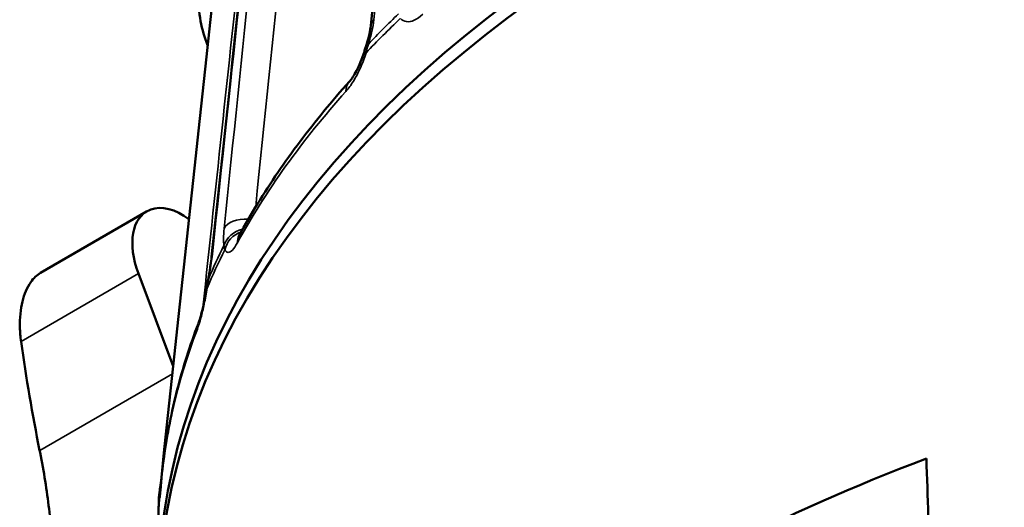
# Model space of a CAD drawing. Header units: millimetres. Extents: x 40 to 2195, y 40 to 1687.
# Tile 134 of 185: x 1448 to 1499, y 266 to 292. Entities that reach past the tile are written whole.
import ezdxf

# ---------------------------------------------------------------- set-up
doc = ezdxf.new("R2010")
doc.units = ezdxf.units.MM
doc.header["$LTSCALE"] = 8
doc.layers.add('Visible (ISO)', color=7, linetype='Continuous', lineweight=50)
doc.layers.add('Visible Narrow (ISO)', color=7, linetype='Continuous', lineweight=35)

msp = doc.modelspace()

# ---------------------------------------------------------------- linework, layer by layer
at = {"layer": 'Visible (ISO)'}
for p, q in [((1448.806, 278.24), (1454.382, 281.459)), ((1453.956, 278.201), (1455.785, 273.337))]:
    msp.add_line(p, q, dxfattribs=at)
for centre, major_axis, ratio, start_param, end_param in [((1543.011, 261.393), (-88, 0), 0.57735, 3.448862, 6.291221), ((1543.011, 260.576), (88, 0), 0.57735, 0.301583, 3.153936), ((1464.169, 297.001), (-5, -8.66), 0.57735, 5.497787, 5.874255), ((1456.182, 278.342), (-1.8, 3.118), 0.57735, 6.198299, 7.575016), ((1465.937, 259.352), (-12.5, 21.651), 0.57735, 6.193539, 6.198299), ((1456.238, 278.363), (-1.8, 3.118), 0.57735, 5.34998, 6.193539), ((1507.791, 285.973), (-4.888, 77.411), 0.784931, 1.668009, 1.743076), ((1543.011, 226.284), (87.267, 0), 0.57735, 2.148439, 2.45951)]:
    msp.add_ellipse(centre, major_axis=major_axis, ratio=ratio, start_param=start_param, end_param=end_param, dxfattribs=at)
for points in [[(1466.162, 291.204), (1468.884, 318.382), (1471.606, 345.559), (1474.329, 372.736)], [(1457.802, 279.091), (1460.748, 306.699), (1463.695, 334.308), (1466.644, 361.916)], [(1455.16, 267.504), (1458.13, 295.218), (1461.101, 322.933), (1464.074, 350.647)], [(1465.813, 289.818), (1465.853, 289.948), (1465.894, 290.077), (1465.936, 290.205)], [(1457.538, 277.451), (1457.56, 277.6), (1457.585, 277.748), (1457.614, 277.894)], [(1495.663, 259.478), (1495.629, 260.478), (1495.562, 262.479), (1495.46, 265.484), (1495.393, 267.489), (1495.359, 268.493)], [(1455.03, 266.407), (1455.033, 266.495), (1455.042, 266.58), (1455.055, 266.664)]]:
    msp.add_open_spline(points, degree=3, dxfattribs=at)
for points, knots in [([(1465.936, 290.204), (1466.002, 290.408), (1466.057, 290.611), (1466.128, 290.944), (1466.15, 291.085), (1466.162, 291.204)], [0, 0, 0, 0, 0.0656018, 0.0656018, 0.1190123, 0.1190123, 0.1190123, 0.1190123]), ([(1465.045, 288.29), (1465.083, 288.333), (1465.132, 288.393), (1465.24, 288.547), (1465.301, 288.644), (1465.434, 288.88), (1465.507, 289.026), (1465.651, 289.352), (1465.722, 289.539), (1465.794, 289.757), (1465.804, 289.787), (1465.813, 289.818)], [0, 0, 0, 0, 0.0406007, 0.0406007, 0.085462, 0.085462, 0.1386738, 0.1386738, 0.1980198, 0.1980198, 0.2075888, 0.2075888, 0.2075888, 0.2075888]), ([(1459.247, 280.206), (1459.555, 280.765), (1459.879, 281.321), (1460.559, 282.424), (1460.914, 282.971), (1461.657, 284.059), (1462.044, 284.598), (1462.849, 285.669), (1463.267, 286.2), (1464.133, 287.251), (1464.58, 287.771), (1465.042, 288.287)], [4.2347922, 4.2347922, 4.2347922, 4.2347922, 4.2687513, 4.2687513, 4.3027104, 4.3027104, 4.3366694, 4.3366694, 4.3706285, 4.3706285, 4.4045135, 4.4045135, 4.4045135, 4.4045135]), ([(1459.188, 280.11), (1459.188, 280.11), (1459.19, 280.112), (1459.199, 280.125), (1459.212, 280.145), (1459.235, 280.184), (1459.241, 280.195), (1459.247, 280.207)], [0.1576008, 0.1576008, 0.1576008, 0.1576008, 0.16877923, 0.16877923, 0.19744744, 0.19744744, 0.20685977, 0.20685977, 0.20685977, 0.20685977]), ([(1457.614, 277.896), (1457.665, 278.155), (1457.71, 278.414), (1457.769, 278.807), (1457.788, 278.956), (1457.802, 279.091)], [0.0001876, 0.0001876, 0.0001876, 0.0001876, 0.0801875, 0.0801875, 0.133185, 0.133185, 0.133185, 0.133185]), ([(1448.806, 278.24), (1448.621, 278.131), (1448.444, 277.967), (1448.103, 277.476), (1447.955, 277.116), (1447.766, 276.341), (1447.717, 275.869), (1447.735, 275.135), (1447.757, 274.886), (1447.791, 274.641)], [-2.1832326, -2.1832326, -2.1832326, -2.1832326, -2.0780554, -2.0780554, -1.9427122, -1.9427122, -1.8013171, -1.8013171, -1.7305692, -1.7305692, -1.7305692, -1.7305692]), ([(1457.107, 275.594), (1457.134, 275.666), (1457.167, 275.762), (1457.238, 275.999), (1457.278, 276.147), (1457.363, 276.496), (1457.408, 276.706), (1457.481, 277.095), (1457.511, 277.273), (1457.538, 277.451)], [0, 0, 0, 0, 0.0510651, 0.0510651, 0.1091126, 0.1091126, 0.1776881, 0.1776881, 0.2318259, 0.2318259, 0.2318259, 0.2318259]), ([(1455.107, 266.819), (1455.154, 267.411), (1455.219, 268.001), (1455.382, 269.181), (1455.482, 269.77), (1455.714, 270.944), (1455.848, 271.53), (1456.149, 272.698), (1456.317, 273.281), (1456.686, 274.439), (1456.887, 275.015), (1457.105, 275.588)], [3.9729928, 3.9729928, 3.9729928, 3.9729928, 4.0069519, 4.0069519, 4.040911, 4.040911, 4.07487, 4.07487, 4.1088291, 4.1088291, 4.1426774, 4.1426774, 4.1426774, 4.1426774]), ([(1448.767, 268.923), (1448.774, 268.886), (1448.782, 268.848), (1448.988, 267.811), (1449.146, 266.815), (1449.371, 264.9), (1449.438, 263.981), (1449.483, 262.302), (1449.465, 261.487), (1449.338, 259.96), (1449.229, 259.249), (1448.926, 257.984), (1448.731, 257.43), (1448.274, 256.509), (1448.012, 256.142), (1447.732, 255.869)], [7.643628, 7.643628, 7.643628, 7.643628, 7.654517, 7.654517, 7.944934, 7.944934, 8.235351, 8.235351, 8.518404, 8.518404, 8.801456, 8.801456, 9.084509, 9.084509, 9.367561, 9.367561, 9.367561, 9.367561]), ([(1455.057, 266.677), (1455.069, 266.751), (1455.083, 266.854), (1455.118, 267.124), (1455.139, 267.305), (1455.16, 267.504)], [0.0037196, 0.0037196, 0.0037196, 0.0037196, 0.0649833, 0.0649833, 0.1399253, 0.1399253, 0.1399253, 0.1399253]), ([(1455.073, 266.452), (1455.073, 266.452), (1455.073, 266.452), (1455.073, 266.453), (1455.074, 266.462), (1455.079, 266.501), (1455.083, 266.541), (1455.093, 266.652), (1455.1, 266.73), (1455.107, 266.82)], [0.2074475, 0.2074475, 0.2074475, 0.2074475, 0.2080187, 0.2080187, 0.2306218, 0.2306218, 0.2691998, 0.2691998, 0.3171262, 0.3171262, 0.3171262, 0.3171262]), ([(1455.011, 265.298), (1455.011, 265.372), (1455.012, 265.446), (1455.013, 265.594), (1455.013, 265.668), (1455.015, 265.816), (1455.017, 265.89), (1455.02, 266.037), (1455.021, 266.111), (1455.025, 266.259), (1455.028, 266.333), (1455.03, 266.407)], [3.92699082, 3.92699082, 3.92699082, 3.92699082, 3.93091155, 3.93091155, 3.93483228, 3.93483228, 3.93875301, 3.93875301, 3.94267374, 3.94267374, 3.94659447, 3.94659447, 3.94659447, 3.94659447])]:
    msp.add_open_spline(points, degree=3, knots=knots, dxfattribs=at)
at = {"layer": 'Visible Narrow (ISO)'}
for p, q in [((1447.791, 274.641), (1453.956, 278.201)), ((1448.767, 268.923), (1455.744, 272.951))]:
    msp.add_line(p, q, dxfattribs=at)
for centre, major_axis, ratio, start_param, end_param in [((1543.011, 265.652), (87.981, 0), 0.57735, 2.599997, 2.635991), ((1543.011, 265.298), (-88, 0), 0.57735, 5.739107, 5.780066), ((1467.456, 291.074), (-1.294, 0.13), 0.604377, 5.832637, 6.28299), ((1467.171, 289.8), (-1.235, 0.404), 0.174575, 5.926455, 6.283028), ((1467.055, 289.433), (-1.242, 0.385), 0.017214, 5.878494, 6.283171), ((1466.013, 287.422), (-0.968, 0.868), 0.725132, 0.000252, 0.576389), ((1543.011, 264.414), (-88, 0), 0.57735, 5.805589, 5.975384), ((1459.709, 280.277), (-1.293, 0.132), 0.600322, 4.757606, 6.067474), ((1459.696, 279.381), (-1.285, -0.198), 0.905789, 4.78291, 5.858638), ((1459.743, 279.241), (-1.134, -0.636), 0.93699, 4.537335, 5.574286), ((1460.386, 279.579), (-1.139, 0.627), 0.778123, 0, 0.404794), ((1543.011, 265.298), (-88, 0), 0.57735, 6.000907, 6.041865), ((1543.011, 265.652), (-87.981, 0), 0.57735, 6.003389, 6.039383), ((1459.095, 278.953), (-1.293, 0.138), 0.586609, 6.097332, 6.282869), ((1458.889, 277.641), (-1.275, 0.253), 0.120921, 6.135684, 6.28303), ((1458.824, 277.261), (-1.286, 0.191), 0.030336, 0.000004, 0.196467), ((1543.011, 264.414), (-88, 0), 0.57735, 6.067388, 6.237183), ((1458.322, 275.132), (-1.215, 0.461), 0.797558, 0.000325, 0.294029), ((1456.453, 267.366), (-1.293, 0.139), 0.582256, 6.165709, 6.282788), ((1456.329, 266.323), (-1.299, -0.056), 0.956706, 5.913751, 6.225707), ((1456.339, 266.461), (-1.284, 0.203), 0.905605, 6.096694, 6.283306), ((1456.329, 266.323), (-1.299, -0.056), 0.956706, 5.904735, 5.904798), ((1456.403, 266.716), (-1.296, 0.103), 0.815633, 0, 0.064942), ((1543.011, 265.298), (-88, 0), 0.57735, 6.262709, 6.283185)]:
    msp.add_ellipse(centre, major_axis=major_axis, ratio=ratio, start_param=start_param, end_param=end_param, dxfattribs=at)
for points, knots in [([(1466.326, 291.531), (1467.251, 300.769), (1468.171, 309.948), (1469.085, 319.066), (1469.998, 328.185), (1470.906, 337.242), (1471.809, 346.243), (1472.711, 355.243), (1473.608, 364.186), (1474.499, 373.07)], [0, 0, 0, 0, 0.333333, 0.333333, 0.333333, 0.666667, 0.666667, 0.666667, 1, 1, 1, 1]), ([(1468.425, 362.839), (1467.722, 355.979), (1467.016, 349.084), (1466.306, 342.154), (1466.093, 340.078), (1465.88, 337.999), (1465.667, 335.917), (1464.84, 327.837), (1464.008, 319.711), (1463.171, 311.537), (1463.072, 310.573), (1462.973, 309.609), (1462.874, 308.644), (1461.961, 299.722), (1461.042, 290.742), (1460.117, 281.706)], [0, 0, 0, 0, 0.2564889, 0.2564889, 0.2564889, 0.3333333, 0.3333333, 0.3333333, 0.631507, 0.631507, 0.631507, 0.6666667, 0.6666667, 0.6666667, 0.9916632, 0.9916632, 0.9916632, 0.9916632]), ([(1466.839, 362.393), (1465.926, 353.478), (1465.007, 344.505), (1464.082, 335.473), (1463.158, 326.442), (1462.227, 317.353), (1461.291, 308.203), (1460.354, 299.053), (1459.412, 289.842), (1458.463, 280.572)], [0, 0, 0, 0, 0.3333333, 0.3333333, 0.3333333, 0.6666667, 0.6666667, 0.6666667, 1, 1, 1, 1]), ([(1457.84, 279.228), (1458.841, 288.613), (1459.836, 297.937), (1460.825, 307.2), (1461.814, 316.463), (1462.797, 325.665), (1463.773, 334.808), (1464.75, 343.951), (1465.72, 353.036), (1466.684, 362.061)], [0, 0, 0, 0, 0.333333, 0.333333, 0.333333, 0.666667, 0.666667, 0.666667, 1, 1, 1, 1]), ([(1465.367, 351.268), (1464.619, 344.297), (1463.868, 337.292), (1463.113, 330.251), (1462.886, 328.141), (1462.66, 326.029), (1462.433, 323.913), (1461.553, 315.704), (1460.668, 307.447), (1459.777, 299.142), (1459.672, 298.163), (1459.567, 297.183), (1459.462, 296.202), (1458.758, 289.633), (1458.05, 283.033), (1457.34, 276.403)], [0, 0, 0, 0, 0.2564889, 0.2564889, 0.2564889, 0.3333333, 0.3333333, 0.3333333, 0.631507, 0.631507, 0.631507, 0.6666667, 0.6666667, 0.6666667, 0.9021814, 0.9021814, 0.9021814, 0.9021814]), ([(1467.718, 291.597), (1467.811, 291.499), (1468.025, 291.389), (1468.441, 291.464), (1468.744, 291.668), (1468.905, 291.814)], [0.0000001, 0.0000001, 0.0000001, 0.0000001, 0.3333333, 0.6666667, 1, 1, 1, 1]), ([(1466.038, 290.255), (1466.113, 290.482), (1466.236, 290.923), (1466.306, 291.334), (1466.326, 291.531)], [0.000083, 0.000083, 0.000083, 0.000083, 0.5, 1, 1, 1, 1]), ([(1465.916, 289.795), (1465.923, 289.822), (1465.93, 289.849), (1465.937, 289.876), (1465.949, 289.926), (1465.963, 289.976), (1465.976, 290.026), (1465.996, 290.103), (1466.017, 290.179), (1466.038, 290.254)], [0.0000021, 0.0000021, 0.0000021, 0.0000021, 0.1734717, 0.1734717, 0.1734717, 0.5, 0.5, 0.5, 1, 1, 1, 1]), ([(1458.463, 280.572), (1458.443, 280.374), (1458.422, 280.03), (1458.435, 279.78), (1458.452, 279.68)], [0, 0, 0, 0, 0.5, 0.9998107, 0.9998107, 0.9998107, 0.9998107]), ([(1458.452, 279.68), (1458.454, 279.638), (1458.459, 279.598), (1458.466, 279.56), (1458.473, 279.521), (1458.483, 279.485), (1458.494, 279.45)], [0, 0, 0, 0, 0.5, 0.5, 0.5, 0.9999085, 0.9999085, 0.9999085, 0.9999085]), ([(1458.494, 279.45), (1458.544, 279.363), (1458.66, 279.278), (1458.888, 279.402), (1459.056, 279.642), (1459.147, 279.807)], [0.0000001, 0.0000001, 0.0000001, 0.0000001, 0.3333333, 0.6666667, 1, 1, 1, 1]), ([(1457.632, 277.914), (1457.679, 278.152), (1457.761, 278.607), (1457.818, 279.028), (1457.84, 279.228)], [0.0001895, 0.0001895, 0.0001895, 0.0001895, 0.5, 1, 1, 1, 1]), ([(1457.561, 277.44), (1457.565, 277.468), (1457.568, 277.495), (1457.572, 277.523), (1457.578, 277.575), (1457.586, 277.627), (1457.593, 277.678), (1457.605, 277.757), (1457.618, 277.836), (1457.632, 277.914)], [0.0000021, 0.0000021, 0.0000021, 0.0000021, 0.173439, 0.173439, 0.173439, 0.5, 0.5, 0.5, 1, 1, 1, 1]), ([(1455.03, 266.338), (1455.033, 266.256), (1455.043, 266.18), (1455.068, 266.323), (1455.091, 266.578), (1455.104, 266.75)], [0, 0, 0, 0, 0.3333333, 0.6666667, 1, 1, 1, 1]), ([(1455.03, 266.407), (1455.03, 266.396), (1455.029, 266.385), (1455.029, 266.375), (1455.029, 266.362), (1455.029, 266.35), (1455.03, 266.339)], [0.6752714, 0.6752714, 0.6752714, 0.6752714, 0.8255144, 0.8255144, 0.8255144, 0.9983265, 0.9983265, 0.9983265, 0.9983265])]:
    msp.add_open_spline(points, degree=3, knots=knots, dxfattribs=at)
for points in [[(1464.858, 287.767), (1464.995, 287.92), (1465.258, 288.28), (1465.632, 288.996), (1465.829, 289.517), (1465.916, 289.795)], [(1457.052, 275.293), (1457.116, 275.462), (1457.24, 275.851), (1457.421, 276.609), (1457.518, 277.152), (1457.561, 277.44)]]:
    msp.add_open_spline(points, degree=3, dxfattribs=at)

doc.saveas('drawing.dxf')
